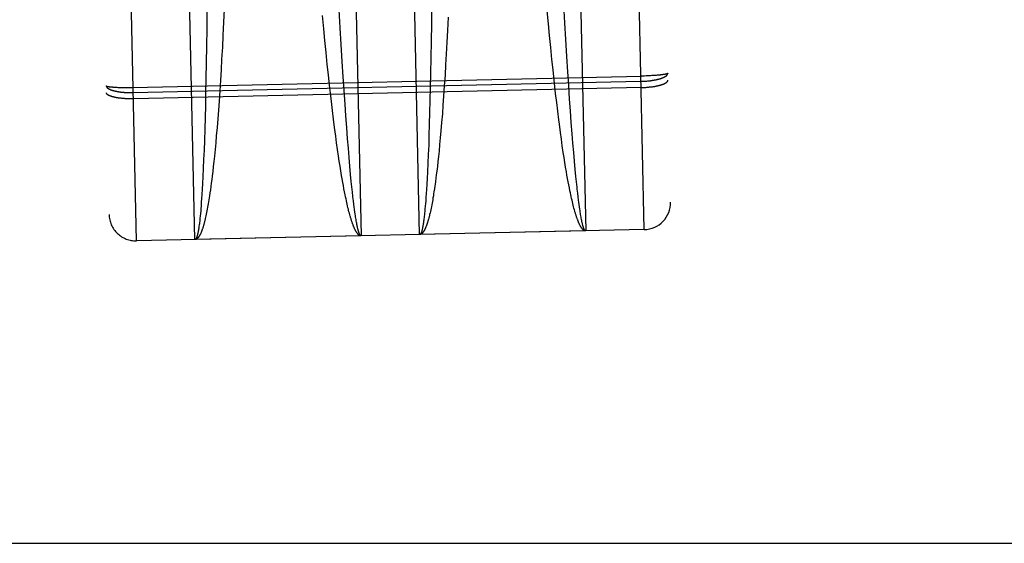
# Model space of a CAD drawing. Header units: inches. Extents: x 0 to 198, y 0 to 128.
# Tile 12 of 102: x 67.669 to 68.765, y 55.806 to 56.388. Entities that reach past the tile are written whole.
import ezdxf

# ---------------------------------------------------------------- set-up
doc = ezdxf.new("R2010")
doc.units = ezdxf.units.IN
doc.header["$LTSCALE"] = 10.872093
doc.header["$MEASUREMENT"] = 0
doc.linetypes.add('HIDDEN', pattern=[0.2, 0.1, -0.1])
doc.layers.get('0').update_dxf_attribs({"linetype": 'CONTINUOUS'})
doc.layers.add('02___PRT_ALL_AXES', color=7, linetype='CONTINUOUS')
doc.layers.add('DEFAULT_2', color=8, linetype='HIDDEN')

msp = doc.modelspace()

# ---------------------------------------------------------------- linework, layer by layer
at = {"color": 3, "linetype": 'Continuous'}
msp.add_line((65.6908, 55.8056), (90.1128, 55.8056), dxfattribs=at)
at = {"layer": '02___PRT_ALL_AXES', "color": 8, "linetype": 'HIDDEN'}
msp.add_line((68.3642, 56.1543), (67.7994, 56.1418), dxfattribs=at)
at = {"layer": 'DEFAULT_2', "color": 8, "linetype": 'HIDDEN'}
for p, q in [((68.3642, 56.1543), (68.3247, 57.9389)), ((67.7994, 56.1418), (67.7599, 57.9264)), ((68.3554, 57.9095), (68.3936, 56.185)), ((67.7305, 57.8957), (67.7687, 56.1711)), ((68.0314, 56.9579), (68.0493, 56.1473)), ((68.1143, 56.1488), (68.0963, 56.9594)), ((68.2813, 56.9635), (68.2992, 56.1529)), ((67.8643, 56.1432), (67.8464, 56.9538)), ((67.8777, 56.3971), (67.8774, 56.3771)), ((67.8968, 56.3992), (67.8962, 56.3849)), ((68.026, 56.3787), (68.0249, 56.3987)), ((68.1276, 56.4027), (68.1274, 56.3827)), ((68.2576, 56.3832), (68.2563, 56.3977)), ((68.2759, 56.3843), (68.2748, 56.4043)), ((67.8962, 56.3849), (67.8955, 56.3703)), ((68.0077, 56.3777), (68.0064, 56.3922)), ((68.1461, 56.3905), (68.1454, 56.3758)), ((67.8774, 56.3771), (67.8772, 56.3585)), ((68.009, 56.3646), (68.0077, 56.3777)), ((68.0271, 56.3601), (68.026, 56.3787)), ((68.1274, 56.3827), (68.1271, 56.364)), ((68.1454, 56.3758), (68.1447, 56.3626)), ((68.2589, 56.3701), (68.2576, 56.3832)), ((68.277, 56.3656), (68.2759, 56.3843)), ((67.8955, 56.3703), (67.8948, 56.3571)), ((68.0103, 56.3514), (68.009, 56.3646)), ((68.1271, 56.364), (68.1268, 56.3452)), ((68.1447, 56.3626), (68.144, 56.3493)), ((68.2602, 56.3569), (68.2589, 56.3701)), ((68.2781, 56.3468), (68.277, 56.3656)), ((67.8772, 56.3585), (67.8769, 56.3396)), ((67.8948, 56.3571), (67.894, 56.3438)), ((68.0282, 56.3413), (68.0271, 56.3601)), ((68.2616, 56.3436), (68.2602, 56.3569)), ((67.894, 56.3438), (67.8934, 56.3321)), ((68.0116, 56.338), (68.0103, 56.3514)), ((68.0293, 56.3242), (68.0282, 56.3413)), ((68.1268, 56.3452), (68.1265, 56.3281)), ((68.144, 56.3493), (68.1433, 56.3376)), ((68.2628, 56.3319), (68.2616, 56.3436)), ((68.2792, 56.3297), (68.2781, 56.3468)), ((67.8769, 56.3396), (67.8766, 56.3225)), ((67.8934, 56.3321), (67.8927, 56.3204)), ((68.0128, 56.3264), (68.0116, 56.338)), ((68.1433, 56.3376), (68.1426, 56.3259)), ((68.264, 56.3203), (68.2628, 56.3319)), ((68.2802, 56.3145), (68.2792, 56.3297)), ((67.7947, 56.3125), (68.3613, 56.325)), ((67.7953, 56.3067), (68.3606, 56.3192)), ((67.8766, 56.3225), (67.8762, 56.3072)), ((67.8927, 56.3204), (67.8919, 56.3087)), ((68.0141, 56.3148), (68.0128, 56.3264)), ((68.0303, 56.309), (68.0293, 56.3242)), ((68.1265, 56.3281), (68.1262, 56.3128)), ((68.1426, 56.3259), (68.1418, 56.3143)), ((68.2644, 56.317), (68.264, 56.3203)), ((68.3606, 56.3192), (68.3614, 56.3192)), ((68.363, 56.3251), (68.3613, 56.325)), ((68.3614, 56.3192), (68.3623, 56.3192)), ((68.3623, 56.3192), (68.3631, 56.3193)), ((68.3646, 56.3251), (68.363, 56.3251)), ((68.3631, 56.3193), (68.3639, 56.3193)), ((68.3639, 56.3193), (68.3648, 56.3193)), ((68.3663, 56.3252), (68.3646, 56.3251)), ((68.3648, 56.3193), (68.3656, 56.3194)), ((68.3656, 56.3194), (68.3664, 56.3195)), ((68.3679, 56.3252), (68.3663, 56.3252)), ((68.3664, 56.3195), (68.3672, 56.3195)), ((68.3672, 56.3195), (68.3681, 56.3196)), ((68.3696, 56.3253), (68.3679, 56.3252)), ((68.3681, 56.3196), (68.3689, 56.3197)), ((68.3689, 56.3197), (68.3697, 56.3198)), ((68.3711, 56.3254), (68.3696, 56.3253)), ((68.3697, 56.3198), (68.3705, 56.3199)), ((68.3705, 56.3199), (68.3713, 56.3199)), ((68.3727, 56.3255), (68.3711, 56.3254)), ((68.3742, 56.3256), (68.3727, 56.3255)), ((68.3753, 56.3256), (68.3742, 56.3256)), ((68.3764, 56.3257), (68.3753, 56.3256)), ((68.3775, 56.3258), (68.3764, 56.3257)), ((68.3785, 56.3259), (68.3775, 56.3258)), ((68.3795, 56.326), (68.3785, 56.3259)), ((68.3804, 56.3261), (68.3795, 56.326)), ((68.3813, 56.3261), (68.3804, 56.3261)), ((68.3819, 56.3262), (68.3813, 56.3261)), ((68.3825, 56.3263), (68.3819, 56.3262)), ((68.3831, 56.3263), (68.3825, 56.3263)), ((68.3836, 56.3264), (68.3831, 56.3263)), ((68.3841, 56.3265), (68.3836, 56.3264)), ((68.3846, 56.3265), (68.3841, 56.3265)), ((68.3851, 56.3266), (68.3846, 56.3265)), ((68.3856, 56.3267), (68.3851, 56.3266)), ((68.386, 56.3267), (68.3856, 56.3267)), ((68.3865, 56.3268), (68.386, 56.3267)), ((67.7699, 56.3131), (67.7704, 56.313)), ((67.7704, 56.313), (67.7709, 56.313)), ((67.7709, 56.313), (67.7713, 56.313)), ((67.7713, 56.313), (67.7719, 56.3129)), ((67.7719, 56.3129), (67.7724, 56.3129)), ((67.7724, 56.3129), (67.7729, 56.3128)), ((67.7729, 56.3128), (67.7735, 56.3128)), ((67.7735, 56.3128), (67.7741, 56.3128)), ((67.7741, 56.3128), (67.7747, 56.3127)), ((67.7747, 56.3127), (67.7756, 56.3127)), ((67.7756, 56.3127), (67.7765, 56.3126)), ((67.7765, 56.3126), (67.7775, 56.3126)), ((67.7775, 56.3126), (67.7786, 56.3125)), ((67.7786, 56.3125), (67.7796, 56.3125)), ((67.7796, 56.3125), (67.7807, 56.3125)), ((67.7807, 56.3125), (67.7818, 56.3125)), ((67.7818, 56.3125), (67.7833, 56.3124)), ((67.7833, 56.3124), (67.7849, 56.3124)), ((67.7849, 56.3124), (67.7865, 56.3124)), ((67.7865, 56.3124), (67.7881, 56.3124)), ((67.7881, 56.3124), (67.7897, 56.3124)), ((67.7897, 56.3124), (67.7914, 56.3124)), ((67.7914, 56.3124), (67.7931, 56.3124)), ((67.7931, 56.3124), (67.7947, 56.3125)), ((68.3612, 56.3123), (67.7959, 56.2998)), ((67.8919, 56.3087), (67.8911, 56.2972)), ((68.0154, 56.3032), (68.0141, 56.3148)), ((68.0313, 56.2939), (68.0303, 56.309)), ((68.1262, 56.3128), (68.1258, 56.2977)), ((68.1418, 56.3143), (68.141, 56.3027)), ((68.2657, 56.3055), (68.2644, 56.317)), ((68.2812, 56.2994), (68.2802, 56.3145)), ((68.3612, 56.3123), (68.362, 56.3123)), ((68.362, 56.3123), (68.3628, 56.3123)), ((68.3628, 56.3123), (68.3637, 56.3124)), ((68.3637, 56.3124), (68.3645, 56.3124)), ((68.3645, 56.3124), (68.3653, 56.3125)), ((68.3653, 56.3125), (68.3662, 56.3125)), ((68.3662, 56.3125), (68.367, 56.3126)), ((68.367, 56.3126), (68.3678, 56.3126)), ((68.3678, 56.3126), (68.3686, 56.3127)), ((68.3686, 56.3127), (68.3694, 56.3128)), ((68.3694, 56.3128), (68.3702, 56.3129)), ((68.3702, 56.3129), (68.371, 56.3129)), ((68.371, 56.3129), (68.3718, 56.313)), ((68.3718, 56.313), (68.3726, 56.3131)), ((68.3726, 56.3131), (68.3733, 56.3132)), ((68.3733, 56.3132), (68.3741, 56.3133)), ((68.3741, 56.3133), (68.3748, 56.3135)), ((67.7836, 56.3001), (67.7828, 56.3002)), ((67.7844, 56.3001), (67.7836, 56.3001)), ((67.7852, 56.3), (67.7844, 56.3001)), ((67.786, 56.3), (67.7852, 56.3)), ((67.7868, 56.2999), (67.786, 56.3)), ((67.7862, 56.3069), (67.787, 56.3068)), ((67.7876, 56.2999), (67.7868, 56.2999)), ((67.787, 56.3068), (67.7878, 56.3068)), ((67.7884, 56.2998), (67.7876, 56.2999)), ((67.7878, 56.3068), (67.7886, 56.3067)), ((67.7892, 56.2998), (67.7884, 56.2998)), ((67.7886, 56.3067), (67.7894, 56.3067)), ((67.79, 56.2998), (67.7892, 56.2998)), ((67.7894, 56.3067), (67.7903, 56.3067)), ((67.7908, 56.2998), (67.79, 56.2998)), ((67.7903, 56.3067), (67.7911, 56.3067)), ((67.7917, 56.2997), (67.7908, 56.2998)), ((67.7911, 56.3067), (67.7919, 56.3066)), ((67.7925, 56.2997), (67.7917, 56.2997)), ((67.7919, 56.3066), (67.7928, 56.3066)), ((67.7933, 56.2997), (67.7925, 56.2997)), ((67.7928, 56.3066), (67.7936, 56.3066)), ((67.7942, 56.2997), (67.7933, 56.2997)), ((67.7936, 56.3066), (67.7945, 56.3066)), ((67.795, 56.2997), (67.7942, 56.2997)), ((67.7945, 56.3066), (67.7953, 56.3067)), ((67.7959, 56.2998), (67.795, 56.2997)), ((67.8762, 56.3072), (67.8759, 56.2921)), ((67.8911, 56.2972), (67.8904, 56.2873)), ((68.0161, 56.2966), (68.0154, 56.3032)), ((68.1258, 56.2977), (68.1255, 56.2844)), ((68.141, 56.3027), (68.1403, 56.2928)), ((68.2669, 56.2956), (68.2657, 56.3055)), ((68.2822, 56.2862), (68.2812, 56.2994)), ((67.8759, 56.2921), (67.8756, 56.2789)), ((67.8904, 56.2873), (67.8896, 56.2775)), ((68.0173, 56.2868), (68.0161, 56.2966)), ((68.0185, 56.2772), (68.0173, 56.2868)), ((68.0322, 56.2807), (68.0313, 56.2939)), ((68.1403, 56.2928), (68.1396, 56.2831)), ((68.268, 56.2859), (68.2669, 56.2956)), ((68.2692, 56.2763), (68.268, 56.2859)), ((68.2831, 56.2734), (68.2822, 56.2862)), ((67.8756, 56.2789), (67.8752, 56.2659)), ((67.8896, 56.2775), (67.8889, 56.2679)), ((68.0197, 56.2677), (68.0185, 56.2772)), ((68.0332, 56.2678), (68.0322, 56.2807)), ((68.1255, 56.2844), (68.1251, 56.2715)), ((68.1396, 56.2831), (68.1388, 56.2735)), ((68.2698, 56.2716), (68.2692, 56.2763)), ((67.8752, 56.2659), (67.8748, 56.2533)), ((67.8889, 56.2679), (67.8881, 56.2585)), ((68.0209, 56.2583), (68.0197, 56.2677)), ((68.0341, 56.2553), (68.0332, 56.2678)), ((68.1251, 56.2715), (68.1247, 56.2589)), ((68.138, 56.264), (68.1373, 56.2563)), ((68.1388, 56.2735), (68.138, 56.264)), ((68.2711, 56.2623), (68.2698, 56.2716)), ((68.2841, 56.2609), (68.2831, 56.2734)), ((67.8748, 56.2533), (67.8744, 56.2427)), ((67.8881, 56.2585), (67.8874, 56.2508)), ((68.022, 56.2508), (68.0209, 56.2583)), ((68.035, 56.2448), (68.0341, 56.2553)), ((68.1247, 56.2589), (68.1244, 56.2482)), ((68.1373, 56.2563), (68.1366, 56.2488)), ((68.2721, 56.2548), (68.2711, 56.2623)), ((68.2731, 56.2474), (68.2721, 56.2548)), ((68.2849, 56.2503), (68.2841, 56.2609)), ((67.8744, 56.2427), (67.874, 56.2324)), ((67.8867, 56.2433), (67.8859, 56.2359)), ((67.8874, 56.2508), (67.8867, 56.2433)), ((68.023, 56.2433), (68.022, 56.2508)), ((68.0241, 56.2361), (68.023, 56.2433)), ((68.0358, 56.2346), (68.035, 56.2448)), ((68.1244, 56.2482), (68.124, 56.238)), ((68.1366, 56.2488), (68.1359, 56.2415)), ((68.2742, 56.2402), (68.2731, 56.2474)), ((68.2858, 56.2401), (68.2849, 56.2503)), ((67.874, 56.2324), (67.8736, 56.2226)), ((67.8859, 56.2359), (67.8853, 56.2302)), ((68.0249, 56.2305), (68.0241, 56.2361)), ((68.0367, 56.2248), (68.0358, 56.2346)), ((68.124, 56.238), (68.1235, 56.2281)), ((68.1353, 56.2357), (68.1347, 56.2301)), ((68.1359, 56.2415), (68.1353, 56.2357)), ((68.2751, 56.2346), (68.2742, 56.2402)), ((68.2759, 56.2291), (68.2751, 56.2346)), ((68.2866, 56.2303), (68.2858, 56.2401)), ((67.8736, 56.2226), (67.8732, 56.2131)), ((67.8847, 56.2246), (67.8841, 56.2191)), ((67.8853, 56.2302), (67.8847, 56.2246)), ((68.0258, 56.225), (68.0249, 56.2305)), ((68.0266, 56.2196), (68.0258, 56.225)), ((68.0375, 56.2155), (68.0367, 56.2248)), ((68.1235, 56.2281), (68.1231, 56.2187)), ((68.1341, 56.2246), (68.1334, 56.2193)), ((68.1347, 56.2301), (68.1341, 56.2246)), ((68.2768, 56.2238), (68.2759, 56.2291)), ((68.2777, 56.2186), (68.2768, 56.2238)), ((68.2875, 56.221), (68.2866, 56.2303)), ((68.2882, 56.2134), (68.2875, 56.221)), ((67.8732, 56.2131), (67.8727, 56.2055)), ((67.883, 56.2099), (67.8825, 56.2061)), ((67.8835, 56.2138), (67.883, 56.2099)), ((67.8841, 56.2191), (67.8835, 56.2138)), ((68.0275, 56.2144), (68.0266, 56.2196)), ((68.0282, 56.2106), (68.0275, 56.2144)), ((68.0288, 56.2068), (68.0282, 56.2106)), ((68.0383, 56.2079), (68.0375, 56.2155)), ((68.1227, 56.211), (68.1223, 56.2049)), ((68.1231, 56.2187), (68.1227, 56.211)), ((68.1325, 56.2116), (68.132, 56.2079)), ((68.1329, 56.2154), (68.1325, 56.2116)), ((68.1334, 56.2193), (68.1329, 56.2154)), ((68.2783, 56.2148), (68.2777, 56.2186)), ((68.279, 56.2112), (68.2783, 56.2148)), ((68.2796, 56.2076), (68.279, 56.2112)), ((68.2888, 56.2074), (68.2882, 56.2134)), ((67.8724, 56.1993), (67.872, 56.1935)), ((67.8727, 56.2055), (67.8724, 56.1993)), ((67.8815, 56.1987), (67.881, 56.1952)), ((67.882, 56.2024), (67.8815, 56.1987)), ((67.8825, 56.2061), (67.882, 56.2024)), ((68.0295, 56.2032), (68.0288, 56.2068)), ((68.0301, 56.1997), (68.0295, 56.2032)), ((68.0308, 56.1962), (68.0301, 56.1997)), ((68.0389, 56.2018), (68.0383, 56.2079)), ((68.0395, 56.196), (68.0389, 56.2018)), ((68.122, 56.199), (68.1217, 56.1945)), ((68.1223, 56.2049), (68.122, 56.199)), ((68.1308, 56.1996), (68.1303, 56.1962)), ((68.1313, 56.2031), (68.1308, 56.1996)), ((68.2803, 56.2041), (68.2796, 56.2076)), ((68.281, 56.2006), (68.2803, 56.2041)), ((68.2816, 56.1973), (68.281, 56.2006)), ((68.2895, 56.2016), (68.2888, 56.2074)), ((68.2897, 56.1993), (68.2895, 56.2016)), ((68.2902, 56.195), (68.2897, 56.1993)), ((67.8717, 56.189), (67.8714, 56.1847)), ((67.872, 56.1935), (67.8717, 56.189)), ((67.8798, 56.1874), (67.8794, 56.1852)), ((67.8801, 56.1896), (67.8798, 56.1874)), ((67.8805, 56.1918), (67.8801, 56.1896)), ((67.881, 56.1952), (67.8805, 56.1918)), ((68.0315, 56.1929), (68.0308, 56.1962)), ((68.0319, 56.1907), (68.0315, 56.1929)), ((68.0324, 56.1886), (68.0319, 56.1907)), ((68.0328, 56.1865), (68.0324, 56.1886)), ((68.04, 56.1916), (68.0395, 56.196)), ((68.1214, 56.1902), (68.1211, 56.1861)), ((68.1217, 56.1945), (68.1214, 56.1902)), ((68.1289, 56.1876), (68.1285, 56.1856)), ((68.1292, 56.1897), (68.1289, 56.1876)), ((68.1296, 56.1918), (68.1292, 56.1897)), ((68.1299, 56.194), (68.1296, 56.1918)), ((68.1303, 56.1962), (68.1299, 56.194)), ((68.2821, 56.1952), (68.2816, 56.1973)), ((68.2825, 56.1931), (68.2821, 56.1952)), ((68.283, 56.1911), (68.2825, 56.1931)), ((68.2834, 56.189), (68.283, 56.1911)), ((68.2839, 56.1871), (68.2834, 56.189)), ((68.2907, 56.1909), (68.2902, 56.195)), ((68.2912, 56.1869), (68.2907, 56.1909)), ((67.8709, 56.1776), (67.8707, 56.1748)), ((67.8711, 56.1806), (67.8709, 56.1776)), ((67.8714, 56.1847), (67.8711, 56.1806)), ((67.878, 56.1771), (67.8776, 56.1752)), ((67.8784, 56.1791), (67.878, 56.1771)), ((67.8787, 56.1811), (67.8784, 56.1791)), ((67.8791, 56.1831), (67.8787, 56.1811)), ((67.8794, 56.1852), (67.8791, 56.1831)), ((68.0333, 56.1845), (68.0328, 56.1865)), ((68.0337, 56.1825), (68.0333, 56.1845)), ((68.0342, 56.1806), (68.0337, 56.1825)), ((68.0346, 56.1787), (68.0342, 56.1806)), ((68.035, 56.1769), (68.0346, 56.1787)), ((68.0411, 56.1824), (68.0406, 56.1864)), ((68.0415, 56.1795), (68.0411, 56.1824)), ((68.0419, 56.1768), (68.0415, 56.1795)), ((68.0422, 56.1741), (68.0419, 56.1768)), ((68.1203, 56.1776), (68.1201, 56.175)), ((68.1206, 56.1803), (68.1203, 56.1776)), ((68.1208, 56.1832), (68.1206, 56.1803)), ((68.1211, 56.1861), (68.1208, 56.1832)), ((68.127, 56.178), (68.1267, 56.1762)), ((68.1274, 56.1798), (68.127, 56.178)), ((68.1278, 56.1817), (68.1274, 56.1798)), ((68.1281, 56.1836), (68.1278, 56.1817)), ((68.1285, 56.1856), (68.1281, 56.1836)), ((68.2843, 56.1852), (68.2839, 56.1871)), ((68.2848, 56.1833), (68.2843, 56.1852)), ((68.2852, 56.1815), (68.2848, 56.1833)), ((68.2857, 56.1798), (68.2852, 56.1815)), ((68.2861, 56.1781), (68.2857, 56.1798)), ((68.2866, 56.1764), (68.2861, 56.1781)), ((68.287, 56.1748), (68.2866, 56.1764)), ((68.2914, 56.185), (68.2912, 56.1869)), ((68.2918, 56.1823), (68.2914, 56.185)), ((68.2922, 56.1796), (68.2918, 56.1823)), ((68.2925, 56.1771), (68.2922, 56.1796)), ((68.2928, 56.1755), (68.2925, 56.1771)), ((67.8697, 56.1653), (67.8696, 56.1638)), ((67.8699, 56.1669), (67.8697, 56.1653)), ((67.8702, 56.1694), (67.8699, 56.1669)), ((67.8704, 56.1721), (67.8702, 56.1694)), ((67.8707, 56.1748), (67.8704, 56.1721)), ((67.8765, 56.1698), (67.8762, 56.1682)), ((67.8769, 56.1716), (67.8765, 56.1698)), ((67.8773, 56.1734), (67.8769, 56.1716)), ((67.8776, 56.1752), (67.8773, 56.1734)), ((68.0362, 56.1725), (68.0357, 56.1742)), ((68.0366, 56.1709), (68.0362, 56.1725)), ((68.0371, 56.1693), (68.0366, 56.1709)), ((68.0426, 56.1716), (68.0422, 56.1741)), ((68.0428, 56.17), (68.0426, 56.1716)), ((68.0431, 56.1684), (68.0428, 56.17)), ((68.0433, 56.1669), (68.0431, 56.1684)), ((68.0436, 56.1654), (68.0433, 56.1669)), ((68.0438, 56.164), (68.0436, 56.1654)), ((68.1191, 56.1664), (68.119, 56.165)), ((68.1193, 56.1678), (68.1191, 56.1664)), ((68.1195, 56.1693), (68.1193, 56.1678)), ((68.1197, 56.1709), (68.1195, 56.1693)), ((68.1198, 56.1725), (68.1197, 56.1709)), ((68.1201, 56.175), (68.1198, 56.1725)), ((68.1263, 56.1745), (68.1259, 56.1729)), ((68.1267, 56.1762), (68.1263, 56.1745)), ((68.293, 56.1739), (68.2928, 56.1755)), ((68.2933, 56.1724), (68.293, 56.1739)), ((68.2935, 56.171), (68.2933, 56.1724)), ((68.2937, 56.1696), (68.2935, 56.171)), ((68.294, 56.1682), (68.2937, 56.1696)), ((68.2942, 56.1669), (68.294, 56.1682)), ((68.2944, 56.1657), (68.2942, 56.1669)), ((68.2947, 56.1645), (68.2944, 56.1657)), ((67.8688, 56.1581), (67.8687, 56.1569)), ((67.869, 56.1595), (67.8688, 56.1581)), ((67.8692, 56.1609), (67.869, 56.1595)), ((67.8694, 56.1623), (67.8692, 56.1609)), ((67.8696, 56.1638), (67.8694, 56.1623)), ((68.044, 56.1627), (68.0438, 56.164)), ((68.0443, 56.1614), (68.044, 56.1627)), ((68.0445, 56.1601), (68.0443, 56.1614)), ((68.0447, 56.159), (68.0445, 56.1601)), ((68.1187, 56.163), (68.1185, 56.1618)), ((68.0493, 56.1473), (67.8643, 56.1432)), ((68.2992, 56.1529), (68.1143, 56.1488))]:
    msp.add_line(p, q, dxfattribs=at)
for points in [[(68.3713, 56.3199), (68.3717, 56.32), (68.372, 56.3201), (68.3724, 56.3201), (68.3728, 56.3202), (68.3732, 56.3202), (68.3736, 56.3203), (68.3739, 56.3203), (68.3743, 56.3204), (68.3747, 56.3205), (68.3751, 56.3205), (68.3754, 56.3206), (68.3758, 56.3207), (68.3762, 56.3207), (68.3765, 56.3208), (68.3769, 56.3209), (68.3772, 56.3209), (68.3776, 56.321), (68.3779, 56.3211), (68.3782, 56.3212), (68.3786, 56.3212), (68.3789, 56.3213), (68.3792, 56.3214), (68.3796, 56.3215), (68.3799, 56.3215), (68.3802, 56.3216), (68.3805, 56.3217), (68.3808, 56.3218), (68.3811, 56.3219), (68.3814, 56.322), (68.3817, 56.3221), (68.382, 56.3221), (68.3823, 56.3222), (68.3826, 56.3223), (68.3829, 56.3224), (68.3832, 56.3225), (68.3834, 56.3226), (68.3837, 56.3227), (68.384, 56.3228), (68.3842, 56.3229), (68.3845, 56.323), (68.3847, 56.3231), (68.385, 56.3232), (68.3852, 56.3233), (68.3854, 56.3234), (68.3857, 56.3235), (68.3859, 56.3236), (68.3861, 56.3237), (68.3863, 56.3238), (68.3865, 56.3239), (68.3867, 56.324), (68.3869, 56.3241), (68.3871, 56.3242), (68.3873, 56.3243), (68.3875, 56.3244), (68.3877, 56.3246), (68.3878, 56.3247), (68.388, 56.3248), (68.3882, 56.3249), (68.3883, 56.325), (68.3885, 56.3251), (68.3886, 56.3252), (68.3888, 56.3253), (68.3889, 56.3254), (68.389, 56.3256), (68.3891, 56.3257), (68.3893, 56.3258), (68.3894, 56.3259), (68.3895, 56.326), (68.3896, 56.3261), (68.3897, 56.3262), (68.3898, 56.3264), (68.3898, 56.3265), (68.3899, 56.3266), (68.39, 56.3267), (68.3901, 56.3268), (68.3901, 56.3269), (68.3902, 56.327), (68.3902, 56.3272), (68.3903, 56.3273), (68.3903, 56.3274), (68.3903, 56.3275), (68.3904, 56.3276), (68.3904, 56.3277), (68.3904, 56.3279), (68.3904, 56.328), (68.3904, 56.3281)], [(68.3748, 56.3135), (68.3752, 56.3135), (68.3756, 56.3136), (68.3759, 56.3136), (68.3763, 56.3137), (68.3767, 56.3138), (68.377, 56.3138), (68.3774, 56.3139), (68.3777, 56.314), (68.3781, 56.314), (68.3784, 56.3141), (68.3787, 56.3142), (68.3791, 56.3142), (68.3794, 56.3143), (68.3797, 56.3144), (68.38, 56.3144), (68.3804, 56.3145), (68.3807, 56.3146), (68.381, 56.3147), (68.3813, 56.3148), (68.3816, 56.3148), (68.3819, 56.3149), (68.3822, 56.315), (68.3825, 56.3151), (68.3828, 56.3152), (68.383, 56.3152), (68.3833, 56.3153), (68.3836, 56.3154), (68.3839, 56.3155), (68.3841, 56.3156), (68.3844, 56.3157), (68.3846, 56.3158), (68.3849, 56.3159), (68.3851, 56.3159), (68.3854, 56.316), (68.3856, 56.3161), (68.3858, 56.3162), (68.386, 56.3163), (68.3863, 56.3164), (68.3865, 56.3165), (68.3867, 56.3166), (68.3869, 56.3167), (68.3871, 56.3168), (68.3873, 56.3169), (68.3875, 56.317), (68.3877, 56.3171), (68.3878, 56.3172), (68.388, 56.3173), (68.3882, 56.3174), (68.3883, 56.3175), (68.3885, 56.3176), (68.3886, 56.3177), (68.3888, 56.3178), (68.3889, 56.3179), (68.3891, 56.318), (68.3892, 56.3181), (68.3893, 56.3182), (68.3894, 56.3183), (68.3895, 56.3184), (68.3896, 56.3185), (68.3897, 56.3186), (68.3898, 56.3187), (68.3899, 56.3188), (68.39, 56.3189), (68.3901, 56.319), (68.3902, 56.3191), (68.3902, 56.3192), (68.3903, 56.3193), (68.3903, 56.3194), (68.3904, 56.3195), (68.3904, 56.3196), (68.3905, 56.3197), (68.3905, 56.3198), (68.3905, 56.3199), (68.3905, 56.32), (68.3906, 56.3201), (68.3906, 56.3203), (68.3906, 56.3204)], [(68.3904, 56.3281), (68.3904, 56.3281), (68.3904, 56.328), (68.3904, 56.328), (68.3903, 56.328), (68.3903, 56.3279), (68.3903, 56.3279), (68.3902, 56.3278), (68.3902, 56.3278), (68.3902, 56.3278), (68.3901, 56.3277), (68.39, 56.3277), (68.39, 56.3277), (68.3899, 56.3276), (68.3898, 56.3276), (68.3897, 56.3276), (68.3896, 56.3275), (68.3896, 56.3275), (68.3895, 56.3275), (68.3893, 56.3274), (68.3892, 56.3274), (68.3891, 56.3274), (68.389, 56.3273), (68.3889, 56.3273), (68.3887, 56.3273), (68.3886, 56.3272), (68.3884, 56.3272), (68.3883, 56.3271), (68.3881, 56.3271), (68.388, 56.3271), (68.3878, 56.327), (68.3876, 56.327), (68.3874, 56.327), (68.3873, 56.3269), (68.3871, 56.3269), (68.3869, 56.3269), (68.3867, 56.3268), (68.3865, 56.3268)], [(67.7655, 56.3143), (67.7655, 56.3142), (67.7656, 56.3142), (67.7656, 56.3142), (67.7656, 56.3141), (67.7656, 56.3141), (67.7657, 56.3141), (67.7657, 56.314), (67.7657, 56.314), (67.7658, 56.314), (67.7658, 56.3139), (67.7659, 56.3139), (67.766, 56.3139), (67.766, 56.3138), (67.7661, 56.3138), (67.7662, 56.3138), (67.7663, 56.3137), (67.7664, 56.3137), (67.7665, 56.3137), (67.7666, 56.3136), (67.7667, 56.3136), (67.7668, 56.3136), (67.767, 56.3136), (67.7671, 56.3135), (67.7672, 56.3135), (67.7674, 56.3135), (67.7675, 56.3134), (67.7677, 56.3134), (67.7678, 56.3134), (67.768, 56.3134), (67.7682, 56.3133), (67.7684, 56.3133), (67.7685, 56.3133), (67.7687, 56.3132), (67.7689, 56.3132), (67.7691, 56.3132), (67.7693, 56.3132), (67.7695, 56.3131), (67.7699, 56.3131)], [(67.7655, 56.3143), (67.7655, 56.3141), (67.7656, 56.314), (67.7656, 56.3139), (67.7656, 56.3138), (67.7656, 56.3137), (67.7657, 56.3136), (67.7657, 56.3135), (67.7657, 56.3133), (67.7658, 56.3132), (67.7659, 56.3131), (67.7659, 56.313), (67.766, 56.3129), (67.7661, 56.3128), (67.7662, 56.3127), (67.7662, 56.3126), (67.7663, 56.3124), (67.7664, 56.3123), (67.7665, 56.3122), (67.7666, 56.3121), (67.7668, 56.312), (67.7669, 56.3119), (67.767, 56.3118), (67.7671, 56.3117), (67.7673, 56.3116), (67.7674, 56.3115), (67.7676, 56.3114), (67.7677, 56.3113), (67.7679, 56.3112), (67.7681, 56.311), (67.7682, 56.3109), (67.7684, 56.3108), (67.7686, 56.3107), (67.7688, 56.3106), (67.769, 56.3105), (67.7692, 56.3104), (67.7694, 56.3103), (67.7696, 56.3103), (67.7698, 56.3102), (67.77, 56.3101), (67.7702, 56.31), (67.7705, 56.3099), (67.7707, 56.3098), (67.7709, 56.3097), (67.7712, 56.3096), (67.7714, 56.3095), (67.7717, 56.3094), (67.7719, 56.3093), (67.7722, 56.3093), (67.7725, 56.3092), (67.7727, 56.3091), (67.773, 56.309), (67.7733, 56.3089), (67.7736, 56.3088), (67.7739, 56.3088), (67.7742, 56.3087), (67.7745, 56.3086), (67.7748, 56.3085), (67.7751, 56.3085), (67.7754, 56.3084), (67.7757, 56.3083), (67.776, 56.3083), (67.7763, 56.3082), (67.7766, 56.3081), (67.777, 56.3081), (67.7773, 56.308), (67.7776, 56.3079), (67.778, 56.3079), (67.7783, 56.3078), (67.7787, 56.3077), (67.779, 56.3077), (67.7794, 56.3076), (67.7797, 56.3076), (67.7801, 56.3075), (67.7805, 56.3075), (67.7808, 56.3074), (67.7812, 56.3074), (67.7816, 56.3073), (67.7819, 56.3073), (67.7823, 56.3072), (67.7827, 56.3072), (67.7831, 56.3072), (67.7834, 56.3071), (67.7838, 56.3071), (67.7842, 56.307), (67.7846, 56.307), (67.785, 56.307), (67.7854, 56.3069), (67.7862, 56.3069)], [(67.7828, 56.3002), (67.7821, 56.3003), (67.7817, 56.3003), (67.7813, 56.3004), (67.781, 56.3004), (67.7806, 56.3005), (67.7802, 56.3005), (67.7799, 56.3006), (67.7795, 56.3006), (67.7792, 56.3006), (67.7788, 56.3007), (67.7785, 56.3008), (67.7781, 56.3008), (67.7778, 56.3009), (67.7775, 56.3009), (67.7771, 56.301), (67.7768, 56.301), (67.7765, 56.3011), (67.7762, 56.3012), (67.7758, 56.3012), (67.7755, 56.3013), (67.7752, 56.3013), (67.7749, 56.3014), (67.7746, 56.3015), (67.7743, 56.3015), (67.774, 56.3016), (67.7737, 56.3017), (67.7735, 56.3018), (67.7732, 56.3018), (67.7729, 56.3019), (67.7726, 56.302), (67.7724, 56.302), (67.7721, 56.3021), (67.7718, 56.3022), (67.7716, 56.3023), (67.7713, 56.3024), (67.7711, 56.3024), (67.7709, 56.3025), (67.7706, 56.3026), (67.7704, 56.3027), (67.7702, 56.3028), (67.77, 56.3029), (67.7697, 56.3029), (67.7695, 56.303), (67.7693, 56.3031), (67.7691, 56.3032), (67.7689, 56.3033), (67.7688, 56.3034), (67.7686, 56.3035), (67.7684, 56.3036), (67.7682, 56.3036), (67.7681, 56.3037), (67.7679, 56.3038), (67.7677, 56.3039), (67.7676, 56.304), (67.7674, 56.3041), (67.7673, 56.3042), (67.7672, 56.3043), (67.7671, 56.3044), (67.7669, 56.3045), (67.7668, 56.3046), (67.7667, 56.3047), (67.7666, 56.3048), (67.7665, 56.3049), (67.7664, 56.305), (67.7663, 56.3051), (67.7662, 56.3052), (67.7662, 56.3053), (67.7661, 56.3054), (67.766, 56.3055), (67.766, 56.3056), (67.7659, 56.3057), (67.7659, 56.3058), (67.7658, 56.3059), (67.7658, 56.306), (67.7658, 56.3061), (67.7657, 56.3062), (67.7657, 56.3063), (67.7657, 56.3064), (67.7657, 56.3065)], [(68.132, 56.2079), (68.1315, 56.2043), (68.1313, 56.2031)], [(68.0406, 56.1864), (68.0401, 56.1906), (68.04, 56.1916)], [(68.0357, 56.1742), (68.0353, 56.176), (68.035, 56.1769)], [(67.8762, 56.1682), (67.8758, 56.1665), (67.8756, 56.1657), (67.8754, 56.1649), (67.8752, 56.1641), (67.875, 56.1634), (67.8748, 56.1626), (67.8746, 56.1619), (67.8744, 56.1612), (67.8742, 56.1605), (67.8741, 56.1598), (67.8739, 56.1591), (67.8737, 56.1584), (67.8735, 56.1578), (67.8733, 56.1571), (67.8731, 56.1565), (67.8729, 56.1559), (67.8727, 56.1553), (67.8725, 56.1547), (67.8723, 56.1541), (67.8721, 56.1536), (67.8719, 56.153), (67.8717, 56.1525), (67.8715, 56.152), (67.8713, 56.1515), (67.8711, 56.151), (67.8709, 56.1505), (67.8707, 56.1501), (67.8705, 56.1496), (67.8703, 56.1492), (67.8701, 56.1488), (67.8698, 56.1484), (67.8696, 56.148), (67.8694, 56.1477), (67.8692, 56.1473), (67.869, 56.147), (67.8688, 56.1466), (67.8686, 56.1463), (67.8684, 56.146), (67.8682, 56.1457), (67.868, 56.1455), (67.8678, 56.1452), (67.8676, 56.145), (67.8673, 56.1448), (67.8671, 56.1446), (67.8669, 56.1444), (67.8667, 56.1442), (67.8665, 56.144), (67.8663, 56.1439), (67.8661, 56.1438), (67.8659, 56.1436), (67.8656, 56.1435), (67.8654, 56.1434), (67.8652, 56.1434), (67.865, 56.1433), (67.8648, 56.1433), (67.8646, 56.1433), (67.8643, 56.1432)], [(68.0493, 56.1473), (68.0491, 56.1473), (68.0489, 56.1474), (68.0487, 56.1474), (68.0484, 56.1474), (68.0482, 56.1475), (68.048, 56.1476), (68.0478, 56.1477), (68.0476, 56.1478), (68.0473, 56.1479), (68.0471, 56.148), (68.0469, 56.1482), (68.0467, 56.1484), (68.0465, 56.1485), (68.0462, 56.1487), (68.046, 56.1489), (68.0458, 56.1492), (68.0456, 56.1494), (68.0454, 56.1497), (68.0451, 56.1499), (68.0449, 56.1502), (68.0447, 56.1505), (68.0445, 56.1508), (68.0443, 56.1512), (68.044, 56.1515), (68.0438, 56.1519), (68.0436, 56.1522), (68.0434, 56.1526), (68.0431, 56.153), (68.0429, 56.1535), (68.0427, 56.1539), (68.0425, 56.1543), (68.0422, 56.1548), (68.042, 56.1553), (68.0418, 56.1558), (68.0416, 56.1563), (68.0413, 56.1568), (68.0411, 56.1573), (68.0409, 56.1579), (68.0407, 56.1584), (68.0404, 56.159), (68.0402, 56.1596), (68.04, 56.1602), (68.0398, 56.1608), (68.0396, 56.1614), (68.0393, 56.1621), (68.0391, 56.1627), (68.0389, 56.1634), (68.0387, 56.1641), (68.0384, 56.1648), (68.0382, 56.1655), (68.038, 56.1662), (68.0377, 56.167), (68.0375, 56.1677), (68.0373, 56.1685), (68.0371, 56.1693)], [(68.1259, 56.1729), (68.1255, 56.1712), (68.1253, 56.1704), (68.1252, 56.1697), (68.125, 56.1689), (68.1248, 56.1682), (68.1246, 56.1674), (68.1244, 56.1667), (68.1242, 56.166), (68.124, 56.1653), (68.1238, 56.1646), (68.1236, 56.1639), (68.1234, 56.1633), (68.1232, 56.1627), (68.123, 56.162), (68.1228, 56.1614), (68.1226, 56.1608), (68.1224, 56.1602), (68.1222, 56.1597), (68.122, 56.1591), (68.1218, 56.1586), (68.1216, 56.158), (68.1214, 56.1575), (68.1212, 56.157), (68.121, 56.1565), (68.1208, 56.1561), (68.1206, 56.1556), (68.1204, 56.1552), (68.1202, 56.1547), (68.12, 56.1543), (68.1198, 56.1539), (68.1196, 56.1536), (68.1194, 56.1532), (68.1192, 56.1528), (68.119, 56.1525), (68.1187, 56.1522), (68.1185, 56.1519), (68.1183, 56.1516), (68.1181, 56.1513), (68.1179, 56.151), (68.1177, 56.1508), (68.1175, 56.1505), (68.1173, 56.1503), (68.1171, 56.1501), (68.1169, 56.1499), (68.1166, 56.1497), (68.1164, 56.1496), (68.1162, 56.1494), (68.116, 56.1493), (68.1158, 56.1492), (68.1156, 56.1491), (68.1154, 56.149), (68.1152, 56.1489), (68.1149, 56.1489), (68.1147, 56.1488), (68.1145, 56.1488), (68.1143, 56.1488)], [(68.2992, 56.1529), (68.299, 56.1529), (68.2988, 56.1529), (68.2986, 56.1529), (68.2984, 56.153), (68.2982, 56.153), (68.2979, 56.1531), (68.2977, 56.1532), (68.2975, 56.1533), (68.2973, 56.1534), (68.2971, 56.1536), (68.2968, 56.1537), (68.2966, 56.1539), (68.2964, 56.1541), (68.2962, 56.1543), (68.296, 56.1545), (68.2957, 56.1547), (68.2955, 56.1549), (68.2953, 56.1552), (68.2951, 56.1555), (68.2949, 56.1558), (68.2946, 56.1561), (68.2944, 56.1564), (68.2942, 56.1567), (68.294, 56.157), (68.2937, 56.1574), (68.2935, 56.1578), (68.2933, 56.1582), (68.2931, 56.1586), (68.2929, 56.159), (68.2926, 56.1594), (68.2924, 56.1599), (68.2922, 56.1603), (68.292, 56.1608), (68.2917, 56.1613), (68.2915, 56.1618), (68.2913, 56.1623), (68.2911, 56.1628), (68.2908, 56.1634), (68.2906, 56.164), (68.2904, 56.1645), (68.2902, 56.1651), (68.2899, 56.1657), (68.2897, 56.1663), (68.2895, 56.167), (68.2893, 56.1676), (68.289, 56.1683), (68.2888, 56.1689), (68.2886, 56.1696), (68.2884, 56.1703), (68.2881, 56.171), (68.2879, 56.1718), (68.2877, 56.1725), (68.2875, 56.1733), (68.2872, 56.174), (68.287, 56.1748)], [(67.8687, 56.1569), (67.8685, 56.1556), (67.8684, 56.1551), (67.8683, 56.1545), (67.8682, 56.1539), (67.8681, 56.1534), (67.868, 56.1528), (67.8679, 56.1523), (67.8678, 56.1518), (67.8677, 56.1513), (67.8676, 56.1508), (67.8675, 56.1504), (67.8674, 56.1499), (67.8673, 56.1495), (67.8672, 56.1491), (67.8671, 56.1487), (67.867, 56.1483), (67.8669, 56.1479), (67.8668, 56.1475), (67.8667, 56.1472), (67.8666, 56.1469), (67.8665, 56.1465), (67.8664, 56.1462), (67.8663, 56.1459), (67.8662, 56.1457), (67.8661, 56.1454), (67.866, 56.1452), (67.8659, 56.1449), (67.8658, 56.1447), (67.8657, 56.1445), (67.8656, 56.1443), (67.8655, 56.1442), (67.8654, 56.144), (67.8653, 56.1439), (67.8652, 56.1437), (67.8651, 56.1436), (67.865, 56.1435), (67.8649, 56.1434), (67.8648, 56.1434), (67.8647, 56.1433), (67.8646, 56.1433), (67.8645, 56.1432), (67.8643, 56.1432)], [(68.0493, 56.1473), (68.0492, 56.1473), (68.0491, 56.1474), (68.049, 56.1474), (68.0489, 56.1474), (68.0488, 56.1475), (68.0486, 56.1476), (68.0485, 56.1477), (68.0484, 56.1478), (68.0483, 56.1479), (68.0482, 56.148), (68.0481, 56.1482), (68.048, 56.1484), (68.0479, 56.1485), (68.0478, 56.1487), (68.0476, 56.149), (68.0475, 56.1492), (68.0474, 56.1494), (68.0473, 56.1497), (68.0472, 56.15), (68.0471, 56.1502), (68.047, 56.1505), (68.0469, 56.1508), (68.0467, 56.1512), (68.0466, 56.1515), (68.0465, 56.1519), (68.0464, 56.1522), (68.0463, 56.1526), (68.0462, 56.153), (68.046, 56.1535), (68.0459, 56.1539), (68.0458, 56.1543), (68.0457, 56.1548), (68.0456, 56.1553), (68.0455, 56.1557), (68.0453, 56.1562), (68.0452, 56.1568), (68.0451, 56.1573), (68.045, 56.1578), (68.0449, 56.1584), (68.0447, 56.159)], [(68.1185, 56.1618), (68.1183, 56.1606), (68.1182, 56.16), (68.1181, 56.1595), (68.118, 56.1589), (68.1179, 56.1584), (68.1179, 56.1578), (68.1178, 56.1573), (68.1177, 56.1569), (68.1176, 56.1564), (68.1175, 56.1559), (68.1174, 56.1555), (68.1173, 56.155), (68.1172, 56.1546), (68.1171, 56.1542), (68.117, 56.1538), (68.1169, 56.1534), (68.1168, 56.1531), (68.1167, 56.1527), (68.1166, 56.1524), (68.1165, 56.1521), (68.1164, 56.1518), (68.1163, 56.1515), (68.1162, 56.1512), (68.1161, 56.1509), (68.116, 56.1507), (68.1159, 56.1505), (68.1158, 56.1503), (68.1157, 56.15), (68.1156, 56.1499), (68.1155, 56.1497), (68.1154, 56.1495), (68.1152, 56.1494), (68.1151, 56.1493), (68.115, 56.1491), (68.1149, 56.1491), (68.1148, 56.149), (68.1147, 56.1489), (68.1146, 56.1488), (68.1145, 56.1488), (68.1144, 56.1488), (68.1143, 56.1488)], [(68.119, 56.165), (68.1188, 56.1637), (68.1187, 56.163)], [(68.2992, 56.1529), (68.2991, 56.1529), (68.299, 56.1529), (68.2989, 56.1529), (68.2988, 56.153), (68.2987, 56.153), (68.2986, 56.1531), (68.2985, 56.1532), (68.2984, 56.1533), (68.2983, 56.1534), (68.2981, 56.1536), (68.298, 56.1537), (68.2979, 56.1539), (68.2978, 56.1541), (68.2977, 56.1543), (68.2976, 56.1545), (68.2975, 56.1547), (68.2974, 56.155), (68.2972, 56.1552), (68.2971, 56.1555), (68.297, 56.1558), (68.2969, 56.1561), (68.2968, 56.1564), (68.2967, 56.1567), (68.2966, 56.1571), (68.2964, 56.1574), (68.2963, 56.1578), (68.2962, 56.1582), (68.2961, 56.1586), (68.296, 56.159), (68.2959, 56.1594), (68.2957, 56.1599), (68.2956, 56.1603), (68.2955, 56.1608), (68.2954, 56.1613), (68.2953, 56.1618), (68.2952, 56.1623), (68.295, 56.1628), (68.2949, 56.1634), (68.2948, 56.1639), (68.2947, 56.1645)]]:
    msp.add_lwpolyline(points, dxfattribs=at)
for centre, start, end in [((68.3636, 56.1843), 271.2679, 1.2679), ((67.7987, 56.1718), 181.2679, 271.2679)]:
    msp.add_arc(centre, 0.03, start, end, dxfattribs=at)

doc.saveas('drawing.dxf')
